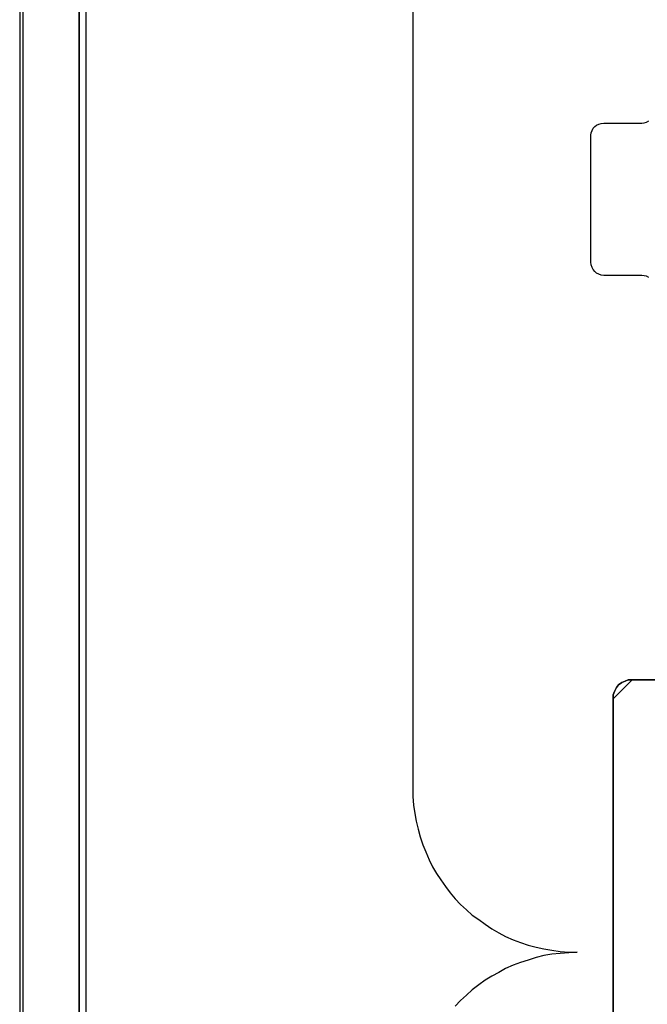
# Model space of a CAD drawing. Extents: x -635870 to -372006, y -44437 to 104716.
# Tile 27 of 246: x -620103 to -619609, y -33929 to -33153. Entities that reach past the tile are written whole.
import ezdxf

# ---------------------------------------------------------------- set-up
doc = ezdxf.new("R2010")
doc.units = 0
doc.header["$MEASUREMENT"] = 0
doc.layers.get('0').update_dxf_attribs({"color": 252})
for name, color, linetype in [('30', 7, 'Continuous'), ('5', 7, 'Continuous'), ('50', 7, 'Continuous')]:
    doc.layers.add(name, color=color, linetype=linetype)

# ---------------------------------------------------------------- blocks, each defined once
blk = doc.blocks.new('*U1009')
at = {"layer": '5', "color": 7}
for points in [[(9.279659, -3.4935), (8.454801, -4.058625), (7.629942, -4.7265), (6.856637, -5.394375), (6.134886, -6.113625), (5.413135, -6.832875), (4.742937, -7.6035), (4.072739, -8.4255), (3.505649, -9.2475), (2.938559, -10.120875), (2.474576, -10.99425), (2.010593, -11.919), (1.598164, -12.84375), (1.237288, -13.7685), (0.927966, -14.744625), (0.618644, -15.72075), (0.412429, -16.74825), (0.206215, -17.724375), (0.103107, -18.751875), (0.051554, -19.779375), (0, -20.806875), (0, -801.193125)], [(4.692335, -801.191648), (4.692335, -20.805704)], [(4.692335, -20.805704), (4.692335, -801.191648)], [(46.758983, -415.622431), (46.758983, -390.859656), (46.758983, -390.551405), (46.862099, -390.29453), (47.016772, -389.98628), (47.171446, -389.78078), (47.429234, -389.575279), (47.687023, -389.472529), (47.944812, -389.369779), (48.254158, -389.369779), (51.19295, -389.369779), (51.089835, -389.267029), (50.986719, -389.061529), (50.883604, -388.804654), (50.780488, -388.445028), (50.625815, -387.468902), (50.625815, -386.338651), (50.625815, -323.250088), (50.625815, -298.744188), (50.625815, -173.234937)], [(51.19295, -389.3687), (48.254158, -389.3687), (47.944812, -389.3687), (47.687023, -389.471457), (47.429234, -389.574215), (47.171446, -389.77973), (47.016772, -389.985245), (46.862099, -390.293517), (46.758983, -390.550411), (46.758983, -390.858683), (46.758983, -415.623239)]]:
    blk.add_lwpolyline(points, dxfattribs=at)
at = {"layer": '5', "color": 59}
blk.add_lwpolyline([(4.692335, -12.740183), (4.692335, -801.190946), (4.692335, -12.740183)], close=True, dxfattribs=at)
at = {"layer": '5', "color": 7}
for points in [[(48.256819, -389.3687), (47.946922, -389.3687), (47.688675, -389.471703), (47.430427, -389.574707), (47.17218, -389.780713), (47.017231, -389.98672), (46.862283, -390.29573), (46.758983, -390.553239), (46.758983, -390.862249), (48.256819, -389.3687)], [(48.254168, -389.3687), (51.194168, -389.3687), (48.254168, -389.3687)], [(46.758983, -390.8596), (46.758983, -415.62497), (46.758983, -390.8596)]]:
    blk.add_lwpolyline(points, close=True, dxfattribs=at)
at = {"layer": '50', "color": 7}
for points in [[(9.732781, -3.618792), (8.962767, -4.132125), (8.192753, -4.645458), (7.422739, -5.261458), (6.704059, -5.877458), (6.036714, -6.544791), (5.369368, -7.212124), (4.753357, -7.930791), (4.137346, -8.70079), (3.624004, -9.47079), (3.110661, -10.24079), (2.597318, -11.113456), (2.186644, -11.934789), (1.77597, -12.807456), (1.41663, -13.731456), (1.108625, -14.655455), (0.851953, -15.579455), (0.646616, -16.554788), (0.441279, -17.530121), (0.338611, -18.556787), (0.235942, -19.53212), (0.235942, -20.558787), (0.235942, -801.133213)], [(5.203985, -20.552831), (5.203985, -801.136518)], [(30.977363, -84.554755), (30.977363, -397.907699), (30.977363, -398.575172), (31.028712, -399.242645), (31.131411, -399.910118), (31.234111, -400.526247), (31.388159, -401.142376), (31.542208, -401.758505), (31.747606, -402.374634), (32.004354, -402.939419), (32.261102, -403.555548), (32.51785, -404.120333), (32.825948, -404.633774), (33.185395, -405.147215), (33.544842, -405.660656), (33.904289, -406.174096), (34.315086, -406.636193), (34.725883, -407.09829), (35.188029, -407.509043), (35.650175, -407.919795), (36.163671, -408.279204), (36.677167, -408.638612), (37.190663, -408.998021), (37.755508, -409.306086), (38.269004, -409.61415), (38.885199, -409.870871), (39.450045, -410.076247), (40.06624, -410.281623), (40.682435, -410.435655), (41.29863, -410.589688), (41.914825, -410.692376), (42.582369, -410.795064), (43.249914, -410.846408), (43.917459, -410.846408), (43.249914, -410.897752), (42.582369, -410.949096), (41.914825, -411.00044), (41.29863, -411.103129), (40.682435, -411.257161), (40.06624, -411.462537), (39.450045, -411.667913), (38.885199, -411.87329), (38.269004, -412.13001), (37.755508, -412.438075), (37.190663, -412.746139), (36.677167, -413.054204), (36.163671, -413.413612), (35.650175, -413.824365), (35.188029, -414.235118), (34.725883, -414.64587), (34.315086, -415.107967)]]:
    blk.add_lwpolyline(points, dxfattribs=at)
blk = doc.blocks.new('*D1021')
at = {"layer": '30', "color": 7}
blk.add_lwpolyline([(49.566077, -357.651766), (49.387068, -357.561716), (49.208059, -357.516691), (49.006674, -357.494179), (46.008272, -357.494179), (45.806887, -357.471666), (45.627878, -357.404128), (45.448869, -357.314078), (45.314612, -357.179003), (45.180355, -357.021415), (45.090851, -356.863828), (45.023722, -356.661215), (45.001346, -356.458602), (45.001346, -346.440524), (45.023722, -346.260423), (45.090851, -346.080323), (45.180355, -345.900223), (45.314612, -345.765148), (45.448869, -345.652585), (45.627878, -345.562535), (45.806887, -345.51751), (46.008272, -345.494997), (49.006674, -345.494997), (49.208059, -345.472485), (49.387068, -345.404947), (49.566077, -345.314897)], dxfattribs=at)
blk.add_lwpolyline([(49.566077, -357.651766), (49.387068, -357.561716), (49.208059, -357.516691), (49.006674, -357.494179), (46.008272, -357.494179), (45.806887, -357.471666), (45.627878, -357.404128), (45.448869, -357.314078), (45.314612, -357.179003), (45.180355, -357.021415), (45.090851, -356.863828), (45.023722, -356.661215), (45.001346, -356.458602), (45.001346, -346.440524), (45.023722, -346.260423), (45.090851, -346.080323), (45.180355, -345.900223), (45.314612, -345.765148), (45.448869, -345.652585), (45.627878, -345.562535), (45.806887, -345.51751), (46.008272, -345.494997), (49.006674, -345.494997), (49.208059, -345.472485), (49.387068, -345.404947), (49.566077, -345.314897)], dxfattribs=at)

msp = doc.modelspace()

# ---------------------------------------------------------------- block references
at = {"xscale": 10, "yscale": 10, "zscale": 10}
for name in ['*U1009', '*D1021']:
    msp.add_blockref(name, (-620103.09, -29779.66), dxfattribs=at)

doc.saveas('drawing.dxf')
